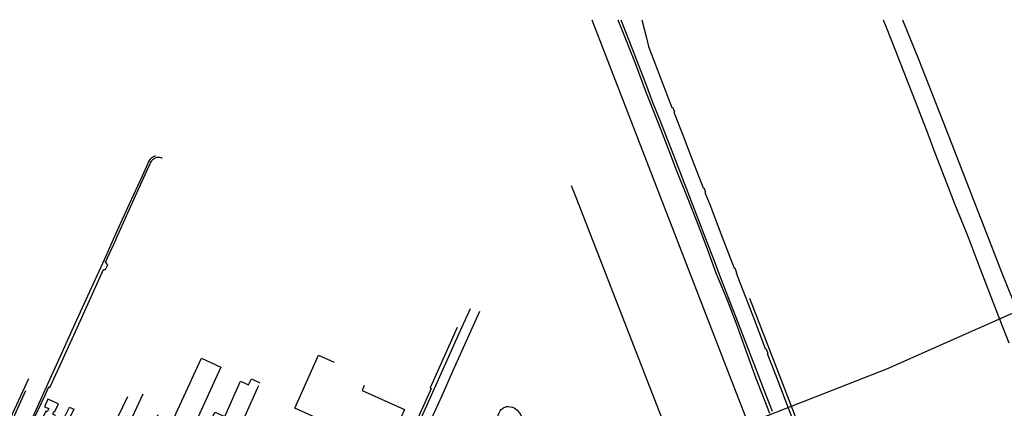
# Model space of a CAD drawing. Extents: x 158343 to 162498, y 431347 to 434500.
# Tile 246 of 248: x 159236 to 159921, y 434230 to 434500. Entities that reach past the tile are written whole.
import ezdxf

# ---------------------------------------------------------------- set-up
doc = ezdxf.new("R2010")
doc.units = 0
doc.header["$LTSCALE"] = 10
doc.header["$MEASUREMENT"] = 0
for name, color, linetype in [('33_trappen en balustraden', 252, 'CONTINUOUS'), ('44_plafonds', 8, 'CONTINUOUS'), ('47_binneninrichting', 8, 'CONTINUOUS'), ('G02', 8, 'CONTINUOUS')]:
    doc.layers.add(name, color=color, linetype=linetype)

msp = doc.modelspace()

# ---------------------------------------------------------------- linework, layer by layer
at = {"layer": '33_trappen en balustraden', "flags": 128}
msp.add_lwpolyline([(159654.19, 434500), (159660.09, 434484.65), (159666.45, 434468.27), (159671.16, 434455.85), (159676.2, 434442.68), (159681.12, 434430.11), (159687.06, 434415.35), (159691.95, 434402.6), (159696.87, 434390), (159701.97, 434376.83), (159707.73, 434361.74), (159713.01, 434347.82), (159718.5, 434333.42), (159724.02, 434319.32), (159730.05, 434303.66), (159735.75, 434288.84), (159741.06, 434275.01), (159747.57, 434258.3), (159753.15, 434243.63), (159759.42, 434227.61)], dxfattribs=at)
at = {"layer": '44_plafonds', "flags": 128}
for points in [[(159668.77, 434500), (159671.91, 434487.32), (159673.44, 434481.35), (159675.18, 434476.55), (159682.02, 434458.91), (159689.67, 434438.93), (159690.06, 434439.02), (159691.41, 434435.84), (159691.05, 434435.69), (159696.54, 434421.5), (159703.8, 434402.75), (159711.36, 434383.01), (159711.75, 434383.1), (159713.01, 434379.89), (159712.62, 434379.77), (159715.98, 434371.4), (159723.96, 434350.49), (159732.99, 434327.09), (159733.41, 434327.21), (159734.64, 434323.91), (159734.28, 434323.82), (159736.95, 434317.19), (159745.98, 434293.82), (159754.65, 434271.11), (159755.1, 434271.29), (159756.45, 434267.87), (159756.03, 434267.69), (159761.55, 434253.59), (159776.07, 434215.37)], [(159777.27, 434219.42), (159764.52, 434252.57), (159757.86, 434269.94), (159743.82, 434306.03)], [(159344.02, 434201.24), (159334.95, 434205.01), (159362.14, 434264.35), (159375.79, 434258.1), (159348.82, 434199.26)], [(159475.55, 434245.42), (159473.99, 434241.93), (159503.45, 434228.73), (159491.02, 434200.97), (159427.16, 434229.58), (159443.68, 434266.46), (159454.47, 434261.62)], [(159367.46, 434217.22), (159367.11, 434217.33), (159371.43, 434226.86), (159378.36, 434223.77), (159389.46, 434248.46), (159395.01, 434245.91), (159397.02, 434250.02), (159402.75, 434247.41)], [(159401.82, 434245.13), (159401.07, 434243.3), (159385.56, 434209.13)], [(159300.83, 434216.68), (159310.86, 434237.84)], [(159331.92, 434225.03), (159325.02, 434210.12), (159310.89, 434216.63), (159321.57, 434239.61)], [(159256.16, 434215.83), (159256.38, 434216.3), (159257.28, 434215.88), (159258.76, 434219.1), (159258.21, 434219.35), (159260.6, 434224.55), (159258.74, 434225.41), (159259.79, 434227.67), (159260.26, 434227.46), (159262.63, 434232.59), (159255.29, 434235.97), (159252.86, 434230.7), (159255.92, 434229.36), (159254.89, 434227.13), (159253.82, 434227.63), (159249.99, 434219.33), (159252.92, 434217.98)], [(159268.99, 434215.99), (159267.45, 434216.56), (159268.46, 434219.29), (159268.5, 434219.57), (159269.07, 434219.33), (159269.94, 434222.06), (159266.88, 434223.41), (159270.36, 434230.4), (159273.45, 434229.05), (159270.15, 434222.18), (159277.65, 434219.48), (159275.75, 434214.46)]]:
    msp.add_lwpolyline(points, dxfattribs=at)
at = {"layer": '47_binneninrichting', "flags": 128}
for points in [[(159633.86, 434500), (159681.39, 434377.07), (159729.93, 434251.76), (159787.17, 434104.1)], [(159652.03, 434500), (159655.08, 434492.42), (159664.05, 434469.83), (159671.7, 434449.22), (159679.41, 434429.75), (159685.59, 434413.79), (159692.67, 434395.46), (159699.75, 434377.61), (159707.1, 434358.77), (159714.09, 434340.65), (159720.21, 434323.91), (159727.8, 434305.52), (159734.31, 434288.57), (159741.39, 434269.16), (159748.11, 434250.44), (159757.59, 434226.17)], [(159836.67, 434500), (159839.25, 434493.68), (159845.28, 434478.27), (159860.52, 434439.24), (159867.72, 434420.52), (159872.67, 434407.35), (159879.69, 434389.41), (159886.65, 434371.32), (159894.33, 434352.03), (159898.26, 434341.83), (159903.15, 434328.96), (159909.6, 434312.73), (159915.27, 434297.7), (159924.12, 434275.11)], [(159850.14, 434500), (159861.24, 434472.57), (159874.05, 434440.05), (159884.4, 434413.41), (159900.87, 434370.99), (159911.67, 434343.54), (159919.11, 434324.22), (159926.94, 434304.81)], [(159244.26, 434219.18), (159253.11, 434238.14), (159255.9, 434244.56), (159256.62, 434244.02), (159264.93, 434262.05), (159275.76, 434285.54), (159294.06, 434326.16), (159295.53, 434326.19), (159296.94, 434329.46), (159295.44, 434331.29), (159302.52, 434346.92), (159303.51, 434349.14), (159304.98, 434352.15), (159312.99, 434370.14), (159325.41, 434397.44), (159326.46, 434399.54), (159326.82, 434400.44), (159327.18, 434401.19), (159327.57, 434401.82), (159327.9, 434402.24), (159328.2, 434402.51), (159328.71, 434402.99), (159329.19, 434403.35), (159329.61, 434403.71), (159330.15, 434403.92), (159330.6, 434404.07), (159331.2, 434404.25), (159331.95, 434404.31), (159332.58, 434404.34), (159333.18, 434404.25), (159333.87, 434404.04), (159334.26, 434403.98), (159334.83, 434403.8)], [(159244.98, 434223.89), (159255.51, 434246.99), (159263.85, 434265.32), (159275.52, 434291.09), (159284.49, 434310.74), (159294.66, 434333.09), (159303.87, 434353.49), (159312.24, 434371.76), (159321.18, 434391.38), (159325.02, 434400.05), (159325.44, 434400.92), (159325.71, 434401.52), (159325.92, 434401.97), (159326.19, 434402.33), (159326.37, 434402.66), (159326.67, 434402.99), (159326.91, 434403.32), (159327.3, 434403.66), (159327.48, 434403.82), (159327.72, 434404.04), (159328.08, 434404.31), (159328.5, 434404.52), (159328.92, 434404.76), (159329.4, 434405.06), (159329.82, 434405.24), (159330.18, 434405.36)], [(159549.12, 434298.8), (159540.92, 434280.52), (159518.96, 434231.7), (159510.45, 434212.77), (159506.84, 434204.71), (159474.16, 434132.09)], [(159479.62, 434129.74), (159480.31, 434129.37), (159484.99, 434139.58), (159490.36, 434151.44), (159497.26, 434166.76), (159503.7, 434181.17), (159508.56, 434191.86), (159515.1, 434206.46), (159522.07, 434221.76), (159529.64, 434238.4), (159537.2, 434255.45), (159543.45, 434269.3), (159548.73, 434281.27), (159556.05, 434297.06)], [(159540.17, 434285.75), (159521.31, 434243.77), (159522.1, 434243.46), (159517.38, 434233), (159508.34, 434212.92), (159506.51, 434212.44), (159504.09, 434206.99), (159505.22, 434205.89), (159469.93, 434127.67), (159467.17, 434126.3), (159462.64, 434128.02)], [(159226.3, 434216.22), (159235.08, 434235.18), (159242.05, 434250.26)], [(159239.68, 434241.72), (159231.77, 434224.33), (159236.73, 434222.07), (159234.51, 434217.07)], [(159568.98, 434220.14), (159568.77, 434221.01), (159568.41, 434222.45), (159568.41, 434223.62), (159568.62, 434224.88), (159569.07, 434225.99), (159570.15, 434227.85), (159570.9, 434228.84), (159572.22, 434229.77), (159572.61, 434230.1), (159573.6, 434230.4), (159574.56, 434230.73), (159575.13, 434230.82), (159575.91, 434230.85), (159577.32, 434230.7), (159578.73, 434230.4), (159580.29, 434229.62), (159582.03, 434228.18), (159583.53, 434226.53), (159586.53, 434221.07), (159594, 434202.46)]]:
    msp.add_lwpolyline(points, dxfattribs=at)
at = {"layer": 'G02', "flags": 128}
for points in [[(159619.59, 434384.54), (159623.18, 434375.24), (159691.63, 434199.24)], [(159691.63, 434199.24), (159839.12, 434257.09), (159943.48, 434303.14)]]:
    msp.add_lwpolyline(points, dxfattribs=at)

doc.saveas('drawing.dxf')
